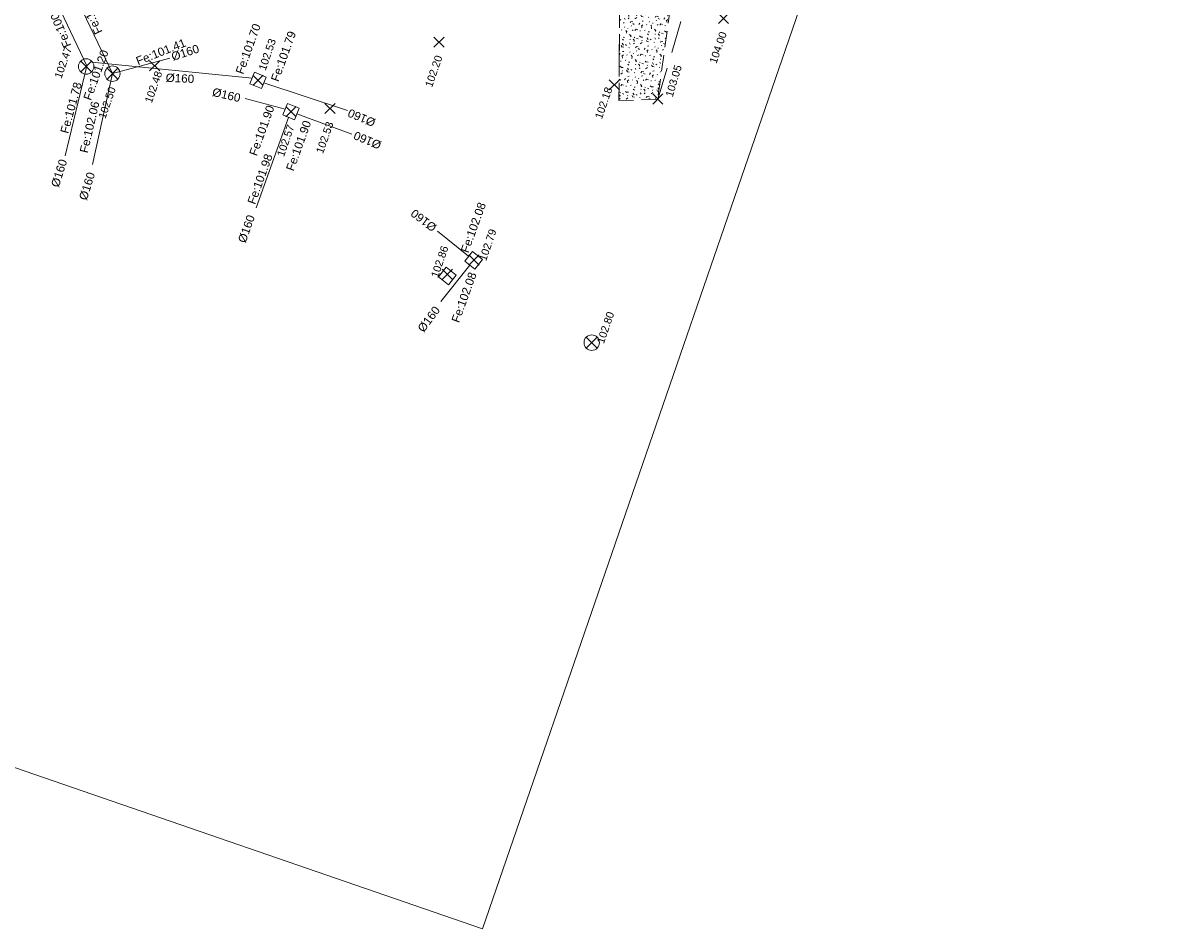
# Model space of a CAD drawing. Header units: metres. Extents: x 1525420.5 to 1525506.7, y 4222321 to 4222419.7.
# Tile 2 of 9: x 1525461.3 to 1525506.7, y 4222321 to 4222356.5. Entities that reach past the tile are written whole.
import ezdxf
from ezdxf.enums import TextEntityAlignment as Align

# ---------------------------------------------------------------- set-up
doc = ezdxf.new("R2010")
doc.units = ezdxf.units.M
doc.header["$LTSCALE"] = 0.2
doc.header["$PDMODE"] = 3
doc.header["$PDSIZE"] = 0.2
doc.linetypes.add('CACHE', pattern=[9.524999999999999, 6.35, -3.175])
doc.linetypes.add('CACHE2', pattern=[4.762499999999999, 3.175, -1.5875])
doc.layers.get('0').update_dxf_attribs({"lineweight": 9})
for name, color, linetype, lineweight in [('0_Cadre', 7, 'Continuous', 9), ('Points', 7, 'Continuous', 9), ('Points_Alt', 7, 'Continuous', 9), ('RESEAU-NON IDENTIFIE', 147, 'Continuous', 9), ('Réseau_EP_Symbole', 162, 'Continuous', 9), ('Réseau_EP_Texte', 162, 'Continuous', 9), ('Réseau_EU_Ligne', 36, 'Continuous', 9), ('Réseau_EU_Symbole', 36, 'Continuous', 9), ('Réseau_EU_Texte', 36, 'Continuous', 9), ('Talus_Bas', 7, 'CACHE', 9), ('Talus_Haut', 7, 'CACHE', 9), ('Végétation_Ligne', 75, 'CACHE2', 9), ('Végétation_Symbole', 75, 'Continuous', 9)]:
    doc.layers.add(name, color=color, linetype=linetype, lineweight=lineweight)
doc.styles.add('ARC GEO 6', font='simplex.shx', dxfattribs={"width": 0.6, "oblique": 18})
doc.styles.get("Standard").update_dxf_attribs({"font": 'arial.ttf'})

# ---------------------------------------------------------------- blocks, each defined once
blk = doc.blocks.new('AFF05')
for radius in [0.5, 0.01]:
    blk.add_circle((0, 0), radius)
blk = doc.blocks.new('D001')
at = {"color": 0, "linetype": 'Continuous'}
for p, q in [((0.31324, 0.25976), (-0.31324, 0.25976)), ((-0.31324, 0.25976), (-0.31324, -0.25976)), ((0.31324, -0.25976), (0.31324, 0.25976)), ((-0.31324, -0.25976), (0.31324, -0.25976))]:
    blk.add_line(p, q, dxfattribs=at)
blk = doc.blocks.new('AL_TCPOINT')
at = {"layer": 'Points'}
blk.add_point((0, 0), dxfattribs=at)
at = {"layer": 'Points_Alt', "style": 'ARC GEO 6', "oblique": 18, "width": 0.6}
blk.add_attdef('ALT', text='', height=0.09999999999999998, dxfattribs=at).set_placement((0.25, -0.1), align=Align.MIDDLE_LEFT)

msp = doc.modelspace()

# ---------------------------------------------------------------- hatches: boundary and pattern name
at = {"layer": 'Végétation_Symbole'}
h = msp.add_hatch(dxfattribs=at)
h.set_pattern_fill('HAIE', color=256, scale=0.9999999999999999, angle=12.15628305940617)
h.set_pattern_definition([(121.4463292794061, (1102056.745519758, -213468.5832189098), (-9.445303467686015, 15.3553327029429), [0.06033899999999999, -21.12928109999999]), (173.7213342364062, (1102056.29229521, -213467.7512182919), (-0.9775768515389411, -0.2105789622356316), [0.06312999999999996, -3.099147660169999]), (119.0837961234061, (1102056.229526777, -213467.7442804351), (-6.647833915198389, 11.86618322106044), [0.06845999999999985, -23.97317056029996]), (123.4067885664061, (1102056.48720528, -213468.6426633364), (-3.008048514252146, 4.466726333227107), [0.08649499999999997, -19.22671291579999]), (40.59921168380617, (1102056.233710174, -213468.1018165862), (9.489871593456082, 8.181829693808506), [0.07775999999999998, -27.2169281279]), (95.81609131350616, (1102056.241496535, -213468.178803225), (-0.2105789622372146, 0.9775768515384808), [0.07737999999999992, -8.97800513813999]), (40.22876999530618, (1102056.676132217, -213467.6248057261), (11.23444633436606, 9.580564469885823), [0.04841699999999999, -16.95158299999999]), (81.60023783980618, (1102056.909299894, -213468.5042350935), (0.3458399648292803, 3.143309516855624), [0.04869999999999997, -8.495303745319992]), (135.0615259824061, (1102056.913579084, -213468.4566673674), (-2.586890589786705, 2.511572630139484), [0.05764999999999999, -20.19080673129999]), (147.1562830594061, (1102056.942346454, -213468.3601350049), (-0.9775768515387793, -0.2105789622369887), [0.03627699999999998, -1.37793656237]), (168.4067885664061, (1102056.865091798, -213467.7443452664), (-17.11528236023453, 3.47377456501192), [0.07786999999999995, -27.23513056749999]), (57.15628305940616, (1102056.758270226, -213467.7761324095), (-0.210578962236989, 0.9775768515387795), [0.05642199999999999, -1.35779156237]), (60.52274372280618, (1102056.796589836, -213467.9135647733), (5.158406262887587, 9.294667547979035), [0.03427999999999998, -12.0073145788]), (46.85143659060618, (1102056.839350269, -213468.0850045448), (8.301715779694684, 8.948827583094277), [0.04504999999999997, -15.76633830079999]), (140.4464462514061, (1102056.395673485, -213467.6764729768), (-4.963202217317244, 4.045568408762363), [0.04611999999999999, -24.1613168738]), (84.41161143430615, (1102056.612359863, -213468.195174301), (2.210300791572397, 22.98074346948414), [0.07477999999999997, -26.17402949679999]), (127.5024590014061, (1102056.619655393, -213468.1207696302), (-1.398734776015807, 1.744574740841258), [0.05991999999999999, -20.9638760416]), (127.1731765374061, (1102056.790745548, -213468.3052789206), (-1.398734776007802, 1.744574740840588), [0.08795999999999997, -16.46498535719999]), (53.34220822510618, (1102056.772570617, -213468.3296527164), (0.7669978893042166, 1.188155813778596), [0.03026999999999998, -10.59987581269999]), (75.59123188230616, (1102056.758549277, -213468.440552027), (-0.2105789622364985, 0.9775768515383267), [0.01911299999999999, -2.216954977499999]), (143.3422082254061, (1102056.499957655, -213468.4583449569), (-1.188155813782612, 0.7669978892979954), [0.06056999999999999, -10.5695758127]), (171.6002378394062, (1102056.53409865, -213468.3461088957), (-3.143309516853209, 0.3458399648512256), [0.04870199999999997, -8.495301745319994]), (31.95515941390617, (1102056.345324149, -213468.2818499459), (9.91102951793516, 6.226675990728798), [0.03338999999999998, -26.53727051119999]), (128.7213342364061, (1102056.433312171, -213468.0676075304), (-1.188155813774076, 0.766997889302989), [0.01911299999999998, -2.216954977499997]), (57.15628305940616, (1102056.52949707, -213467.9594681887), (-0.210578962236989, 0.9775768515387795), [0.02418499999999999, -1.39002856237]), (68.46621553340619, (1102056.663322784, -213468.012250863), (0.5564189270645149, 2.165732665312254), [0.020579, -3.584972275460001]), (143.3422082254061, (1102056.515249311, -213467.7847200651), (-1.188155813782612, 0.7669978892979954), [0.03031, -10.5998358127]), (12.15628305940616, (1102056.245179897, -213467.9275946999), (-0.2105789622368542, 0.9775768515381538), [0.05, -0.9499999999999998]), (158.4662155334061, (1102056.088658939, -213468.6197755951), (-2.165732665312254, 0.5564189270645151), [0.06157, -3.54398127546]), (155.2863854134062, (1102056.073403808, -213468.2646448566), (-3.353888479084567, 1.323416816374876), [0.07122399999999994, -4.928775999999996]), (48.54063487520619, (1102055.964188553, -213468.2852247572), (3.278570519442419, 3.775046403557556), [0.06721699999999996, -23.53363044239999]), (148.8919876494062, (1102055.973285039, -213468.0705761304), (-18.79991405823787, 11.29438937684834), [0.06657599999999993, -23.27865905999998]), (37.86623684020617, (1102055.963691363, -213467.8365282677), (1.74457474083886, 1.398734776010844), [0.09175999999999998, -29.87488812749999]), (139.5616396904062, (1102056.194863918, -213468.5445236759), (-12.51329502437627, 10.60270944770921), [0.06099999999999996, -21.33993455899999]), (57.15628305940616, (1102056.23442976, -213468.6875040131), (-0.210578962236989, 0.9775768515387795), [0.02821099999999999, -1.38600256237]), (165.5912318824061, (1102056.187488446, -213468.3070826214), (-0.9775768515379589, -0.2105789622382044), [0.02543499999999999, -2.210632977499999]), (179.6274753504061, (1102056.273738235, -213468.5450256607), (-5.098463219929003, -0.07531795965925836), [0.07887999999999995, -9.140664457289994]), (57.15628305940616, (1102056.119601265, -213468.0569392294), (-0.210578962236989, 0.9775768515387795), [0.07071099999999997, -1.34350256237])])
h.paths.add_polyline_path([(1525487.358517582, 4222363.333282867), (1525485.150785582, 4222363.429616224), (1525484.677607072, 4222357.136928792), (1525484.651611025, 4222353.421622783), (1525486.174019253, 4222353.482790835), (1525486.93391512, 4222358.97866515), (1525487.315746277, 4222360.993240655)])

# ---------------------------------------------------------------- linework, layer by layer
at = {"layer": '0_Cadre'}
msp.add_lwpolyline([(1525423.144048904, 4222340.323972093), (1525450.507584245, 4222419.742086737), (1525506.667536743, 4222400.392158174), (1525479.304001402, 4222320.97404353)], close=True, dxfattribs=at)
at = {"layer": 'RESEAU-NON IDENTIFIE', "flags": 128}
for points in [[(1525478.762857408, 4222347.322871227), (1525477.548672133, 4222348.305066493)], [(1525477.668543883, 4222345.549074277), (1525478.806136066, 4222346.975263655)]]:
    msp.add_lwpolyline(points, dxfattribs=at)
at = {"layer": 'Réseau_EP_Symbole', "flags": 128}
for points in [[(1525464.805964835, 4222354.479675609), (1525463.208842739, 4222357.825152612)], [(1525464.805964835, 4222354.479675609), (1525467.055786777, 4222355.090970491)], [(1525464.805964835, 4222354.479675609), (1525464.019192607, 4222350.916020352)], [(1525471.568721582, 4222353.088539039), (1525470.010508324, 4222353.502046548)], [(1525471.708472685, 4222352.767332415), (1525470.439683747, 4222349.220823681)], [(1525472.032880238, 4222352.89948311), (1525474.179539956, 4222352.111689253)]]:
    msp.add_lwpolyline(points, dxfattribs=at)
at = {"layer": 'Réseau_EU_Ligne', "flags": 128}
for points in [[(1525463.803537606, 4222354.788473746), (1525462.406189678, 4222357.737118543)], [(1525463.803537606, 4222354.788473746), (1525462.95391492, 4222351.264246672)], [(1525470.278090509, 4222354.309011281), (1525463.993111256, 4222354.925703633)], [(1525470.742249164, 4222354.119955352), (1525474.020666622, 4222353.029778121)]]:
    msp.add_lwpolyline(points, dxfattribs=at)
at = {"layer": 'Talus_Bas', "flags": 128}
msp.add_lwpolyline([(1525491.277899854, 4222381.90405821), (1525490.047940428, 4222380.202110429), (1525489.681961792, 4222379.430427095), (1525489.717033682, 4222376.228901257, -0.1669802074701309), (1525489.637936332, 4222376.040540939, -0.1464924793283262), (1525489.456124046, 4222375.843739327), (1525487.186944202, 4222374.118961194, 0.2389985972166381), (1525486.524646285, 4222372.876929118), (1525486.226569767, 4222368.54990837), (1525485.854836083, 4222363.398895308), (1525485.150785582, 4222363.429616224), (1525484.677607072, 4222357.136928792), (1525484.651611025, 4222353.421622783), (1525486.174019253, 4222353.482790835)], format="xyb", dxfattribs=at)
at = {"layer": 'Talus_Haut', "flags": 128}
msp.add_lwpolyline([(1525486.174019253, 4222353.482790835), (1525487.685894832, 4222358.550290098), (1525488.497771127, 4222363.457085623), (1525489.637077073, 4222371.586137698, -0.1878193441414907), (1525490.642266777, 4222374.09869957, 0.1565328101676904), (1525492.012224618, 4222377.742628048), (1525491.641164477, 4222380.861620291), (1525491.538865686, 4222381.298494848), (1525491.277899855, 4222381.904058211)], format="xyb", dxfattribs=at)
at = {"layer": 'Végétation_Ligne'}
msp.add_lwpolyline([(1525484.651611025, 4222353.421622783), (1525484.677607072, 4222357.136928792), (1525485.150785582, 4222363.429616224), (1525487.358517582, 4222363.333282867), (1525487.315746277, 4222360.993240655), (1525486.933915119, 4222358.97866515), (1525486.174019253, 4222353.482790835), (1525484.650840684, 4222353.421591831)], dxfattribs=at)

# ---------------------------------------------------------------- block references
at = {"layer": 'Points'}
ref = msp.add_blockref('AL_TCPOINT', (1525488.746136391, 4222356.639062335), dxfattribs=dict(at, rotation=70.98859408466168))
ref.add_attrib('ALT', '104.00', dxfattribs={"layer": 'Points_Alt', "height": 0.2999999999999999, "rotation": 70.98859408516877}).set_placement((1525488.326425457, 4222354.895314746), align=Align.MIDDLE_LEFT)
ref = msp.add_blockref('AL_TCPOINT', (1525470.510169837, 4222354.214483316), dxfattribs=dict(at, rotation=70.98859408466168))
ref.add_attrib('ALT', '102.53', dxfattribs={"layer": 'Points_Alt', "height": 0.2999999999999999, "rotation": 70.98859408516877}).set_placement((1525470.663495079, 4222354.624197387), align=Align.MIDDLE_LEFT)
ref = msp.add_blockref('AL_TCPOINT', (1525477.604294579, 4222355.712045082), dxfattribs=dict(at, rotation=70.98859408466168))
ref.add_attrib('ALT', '102.20', dxfattribs={"layer": 'Points_Alt', "height": 0.2999999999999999, "rotation": 70.98859408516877}).set_placement((1525477.184583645, 4222353.968297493), align=Align.MIDDLE_LEFT)
ref = msp.add_blockref('AL_TCPOINT', (1525463.777349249, 4222354.760487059), dxfattribs=dict(at, rotation=70.98859408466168))
ref.add_attrib('ALT', '102.47', dxfattribs={"layer": 'Points_Alt', "height": 0.2999999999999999, "rotation": 70.98859408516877}).set_placement((1525462.665300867, 4222354.310605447), align=Align.MIDDLE_LEFT)
ref = msp.add_blockref('AL_TCPOINT', (1525466.462452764, 4222354.785027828), dxfattribs=dict(at, rotation=70.98859408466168))
ref.add_attrib('ALT', '102.48', dxfattribs={"layer": 'Points_Alt', "height": 0.2999999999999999, "rotation": 70.98859408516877}).set_placement((1525466.204174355, 4222353.351614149), align=Align.MIDDLE_LEFT)
ref = msp.add_blockref('AL_TCPOINT', (1525486.174019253, 4222353.482790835), dxfattribs=dict(at, rotation=73.38766040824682))
ref.add_attrib('ALT', '103.05', dxfattribs={"layer": 'Points_Alt', "height": 0.2999999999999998, "rotation": 433.387660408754}).set_placement((1525486.611537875, 4222353.583018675), align=Align.MIDDLE_LEFT)
ref = msp.add_blockref('AL_TCPOINT', (1525464.805964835, 4222354.479675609), dxfattribs=dict(at, rotation=70.98859408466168))
ref.add_attrib('ALT', '102.50', dxfattribs={"layer": 'Points_Alt', "height": 0.2999999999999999, "rotation": 70.98859408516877}).set_placement((1525464.386253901, 4222352.735928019), align=Align.MIDDLE_LEFT)
ref = msp.add_blockref('AL_TCPOINT', (1525484.474803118, 4222354.039887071), dxfattribs=dict(at, rotation=70.98859408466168))
ref.add_attrib('ALT', '102.18', dxfattribs={"layer": 'Points_Alt', "height": 0.2999999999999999, "rotation": 70.98859408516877}).set_placement((1525483.840313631, 4222352.72636878), align=Align.MIDDLE_LEFT)
ref = msp.add_blockref('AL_TCPOINT', (1525471.80080091, 4222352.994011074), dxfattribs=dict(at, rotation=70.98859408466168))
ref.add_attrib('ALT', '102.57', dxfattribs={"layer": 'Points_Alt', "height": 0.2999999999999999, "rotation": 70.98859408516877}).set_placement((1525471.381089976, 4222351.250263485), align=Align.MIDDLE_LEFT)
ref = msp.add_blockref('AL_TCPOINT', (1525473.332961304, 4222353.112869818), dxfattribs=dict(at, rotation=70.98859408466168))
ref.add_attrib('ALT', '102.53', dxfattribs={"layer": 'Points_Alt', "height": 0.2999999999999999, "rotation": 70.98859408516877}).set_placement((1525472.913250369, 4222351.369122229), align=Align.MIDDLE_LEFT)
ref = msp.add_blockref('AL_TCPOINT', (1525478.970207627, 4222347.182245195), dxfattribs=dict(at, rotation=70.98859408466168))
ref.add_attrib('ALT', '102.79', dxfattribs={"layer": 'Points_Alt', "height": 0.2999999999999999, "rotation": 70.98859408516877}).set_placement((1525479.30132588, 4222347.164853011), align=Align.MIDDLE_LEFT)
ref = msp.add_blockref('AL_TCPOINT', (1525477.926132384, 4222346.61691269), dxfattribs=dict(at, rotation=70.98859408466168))
ref.add_attrib('ALT', '102.86', dxfattribs={"layer": 'Points_Alt', "height": 0.2999999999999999, "rotation": 70.98859408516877}).set_placement((1525477.417773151, 4222346.507043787), align=Align.MIDDLE_LEFT)
ref = msp.add_blockref('AL_TCPOINT', (1525483.58430141, 4222343.941284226), dxfattribs=dict(at, rotation=70.98859408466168))
ref.add_attrib('ALT', '102.80', dxfattribs={"layer": 'Points_Alt', "height": 0.2999999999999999, "rotation": 70.98859408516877}).set_placement((1525483.915419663, 4222343.923892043), align=Align.MIDDLE_LEFT)
at = {"layer": 'RESEAU-NON IDENTIFIE', "xscale": 0.8, "yscale": 0.9422564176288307, "zscale": 0.942256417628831, "rotation": 321.4225774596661}
for p in [(1525478.958761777, 4222347.166609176), (1525477.931190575, 4222346.553379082)]:
    msp.add_blockref('D001', p, dxfattribs=at)
at = {"layer": 'RESEAU-NON IDENTIFIE', "xscale": 0.6039147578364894, "yscale": 0.6039147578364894, "zscale": 0.6039147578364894}
msp.add_blockref('AFF05', (1525483.58430141, 4222343.941284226), dxfattribs=at)
at = {"layer": 'Réseau_EP_Symbole', "xscale": 0.6039147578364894, "yscale": 0.6039147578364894, "zscale": 0.6039147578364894}
msp.add_blockref('AFF05', (1525464.805964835, 4222354.479675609), dxfattribs=at)
at = {"layer": 'Réseau_EP_Symbole', "xscale": 0.8, "yscale": 0.9422564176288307, "zscale": 0.942256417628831, "rotation": 337.8384973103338}
msp.add_blockref('D001', (1525471.80080091, 4222352.994011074), dxfattribs=at)
at = {"layer": 'Réseau_EU_Symbole', "xscale": 0.6039147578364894, "yscale": 0.6039147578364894, "zscale": 0.6039147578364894}
msp.add_blockref('AFF05', (1525463.777349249, 4222354.760487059), dxfattribs=at)
at = {"layer": 'Réseau_EU_Symbole', "xscale": 0.8, "yscale": 0.9422564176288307, "zscale": 0.942256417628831, "rotation": 337.8384973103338}
msp.add_blockref('D001', (1525470.510169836, 4222354.214483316), dxfattribs=at)

# ---------------------------------------------------------------- texts
at = {"layer": 'RESEAU-NON IDENTIFIE', "char_height": 0.3265181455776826, "attachment_point": 3}
for s, insert, rotation in [('Fe:102.08', (1525479.140525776, 4222349.472741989), 70.11680463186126), ('%%C160', (1525476.456749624, 4222348.936735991), 142.67587080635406), ('Fe:102.08', (1525478.775417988, 4222346.737532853), 70.11680463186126), ('%%C160', (1525477.404802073, 4222345.406867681), 53.218513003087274)]:
    msp.add_mtext(s, dxfattribs=dict(at, insert=insert, rotation=rotation))
at = {"layer": 'Réseau_EP_Texte', "attachment_point": 3}
for s, insert, char_height, rotation in [('Fe:101.14', (1525463.238449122, 4222357.826783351), 0.3265181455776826, 115.80461889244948), ('Fe:101.41', (1525467.597815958, 4222355.864409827), 0.3265181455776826, 21.590275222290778), ('%%C160', (1525468.13655067, 4222355.634938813), 0.3265181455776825, 18.00016325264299), ('%%C160', (1525469.853475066, 4222353.67712955), 0.3265181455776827, 346.80579537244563), ('Fe:102.06', (1525463.982514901, 4222353.422571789), 0.3265181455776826, 76.9084099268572), ('Fe:101.90', (1525470.853287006, 4222353.272268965), 0.3265181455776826, 70.11680463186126), ('Fe:101.90', (1525472.29414983, 4222352.679363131), 0.3265181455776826, 70.11680463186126), ('%%C160', (1525474.220170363, 4222351.931599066), 0.3265181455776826, 157.36744882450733), ('Fe:101.98', (1525470.783012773, 4222351.373781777), 0.3265181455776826, 70.11680463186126), ('%%C160', (1525463.820321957, 4222350.654914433), 0.3265181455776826, 72.56157363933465), ('%%C160', (1525470.0881534, 4222348.980025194), 0.3265181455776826, 70.31605113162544)]:
    msp.add_mtext(s, dxfattribs=dict(at, insert=insert, char_height=char_height, rotation=rotation))
at = {"layer": 'Réseau_EU_Texte', "attachment_point": 3}
for s, insert, char_height, rotation in [('Fe:100.94', (1525462.121156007, 4222357.362680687), 0.3265181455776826, 112.22623998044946), ('Fe:101.70', (1525470.318082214, 4222356.473107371), 0.3265181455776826, 70.11680463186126), ('Fe:101.79', (1525471.701200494, 4222356.182327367), 0.3265181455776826, 70.11680463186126), ('Fe:101.20', (1525464.354471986, 4222355.448300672), 0.3265181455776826, 70.11680463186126), ('%%C160', (1525468.015994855, 4222354.436432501), 0.3265181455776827, 357.33098323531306), ('Fe:101.78', (1525463.294500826, 4222354.177952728), 0.3265181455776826, 74.77387500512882), ('%%C160', (1525473.992001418, 4222352.8132278), 0.3265181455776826, 157.36744882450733), ('%%C160', (1525462.728153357, 4222351.162481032), 0.3265181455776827, 72.32034739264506)]:
    msp.add_mtext(s, dxfattribs=dict(at, insert=insert, char_height=char_height, rotation=rotation))

doc.saveas('drawing.dxf')
